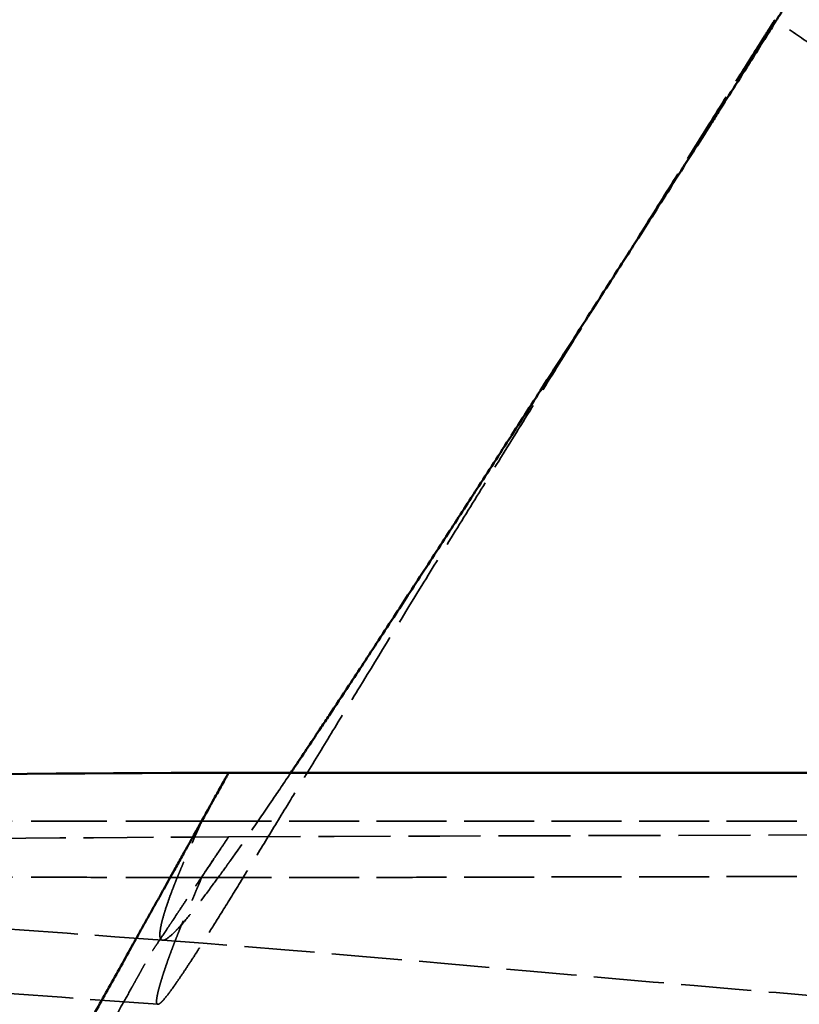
# Model space of a CAD drawing. Header units: millimetres. Extents: x 3367 to 6255, y 2001 to 4216.
# Tile 14 of 256: x 3888 to 3934, y 2134 to 2192. Entities that reach past the tile are written whole.
import ezdxf

# ---------------------------------------------------------------- set-up
doc = ezdxf.new("R2010")
doc.units = ezdxf.units.MM
doc.linetypes.add('DASHED', pattern=[0.2067, 0.1654, -0.0413])
for name, color, linetype, lineweight in [('Sichtbare Kanten(DIN)', 7, 'Continuous', 50), ('Sichtbare tangentiale Kanten(DIN)', 7, 'Continuous', 50), ('Verdeckte Kanten(DIN)', 7, 'DASHED', 35), ('Verdeckte tangentiale Kanten(DIN)', 7, 'DASHED', 35)]:
    doc.layers.add(name, color=color, linetype=linetype, lineweight=lineweight)

msp = doc.modelspace()

# ---------------------------------------------------------------- linework, layer by layer
at = {"layer": 'Sichtbare Kanten(DIN)'}
for points, knots in [([(3798.23763, 2144.82754), (3798.62712, 2144.82751), (3798.96126, 2144.83059), (3799.80106, 2144.84473), (3800.27724, 2144.85572), (3801.43146, 2144.88784), (3802.13117, 2144.91109), (3804.33968, 2144.99231), (3805.89607, 2145.06026), (3811.29224, 2145.3102), (3815.2225, 2145.51309), (3827.925, 2146.11225), (3836.76456, 2146.45545), (3863.70587, 2147.30741), (3881.83812, 2147.68803), (3899.98475, 2147.68857)], [0, 0, 0, 0, 0.17965209, 0.17965209, 0.35279036, 0.35279036, 0.58240114, 0.58240114, 1.06797875, 1.06797875, 2.25668394, 2.25668394, 4.91073102, 4.91073102, 10.35472452, 10.35472452, 10.35472452, 10.35472452]), ([(3899.98474, 2147.68856), (3933.31807, 2147.68855), (3966.6514, 2147.68854), (4104.18889, 2147.6885), (4208.39305, 2147.68849), (4312.59721, 2147.68849)], [0, 0, 0, 0, 10, 10, 41.26124724, 41.26124724, 41.26124724, 41.26124724])]:
    msp.add_open_spline(points, degree=3, knots=knots, dxfattribs=at)
msp.add_open_spline([(3899.98474, 2147.68854), (3899.98474, 2147.68854), (3899.98474, 2147.68854), (3899.98474, 2147.68854)], degree=3, dxfattribs=at)
at = {"layer": 'Sichtbare tangentiale Kanten(DIN)'}
for points, knots in [([(3933.75451, 2194.35864), (3933.66931, 2194.22265), (3933.58397, 2194.08649), (3933.49862, 2193.95039), (3933.45353, 2193.87849), (3933.40845, 2193.80661), (3933.3633, 2193.73464), (3933.32293, 2193.67029), (3933.28251, 2193.60587), (3933.24211, 2193.5415), (3933.07085, 2193.2686), (3932.89989, 2192.99638), (3932.72733, 2192.72185), (3932.67724, 2192.64215), (3932.62702, 2192.56227), (3932.57701, 2192.48273), (3932.45536, 2192.28928), (3932.33251, 2192.09401), (3932.21009, 2191.89954), (3932.03625, 2191.62338), (3931.86327, 2191.34879), (3931.69024, 2191.07433), (3931.58921, 2190.91406), (3931.48817, 2190.75385), (3931.38653, 2190.59275), (3931.13844, 2190.19953), (3930.89085, 2189.8075), (3930.64262, 2189.41479), (3930.29198, 2188.86006), (3929.9399, 2188.30377), (3929.58508, 2187.74378), (3929.38182, 2187.42299), (3929.17771, 2187.10105), (3928.97483, 2186.78127), (3928.82327, 2186.54237), (3928.67148, 2186.30322), (3928.51943, 2186.06375), (3928.16266, 2185.50187), (3927.80447, 2184.93833), (3927.44806, 2184.37808), (3927.14252, 2183.8978), (3926.83827, 2183.41991), (3926.53204, 2182.93926), (3926.47902, 2182.85603), (3926.42603, 2182.77288), (3926.37309, 2182.6898), (3926.01359, 2182.12566), (3925.65606, 2181.56507), (3925.29589, 2181.00074), (3924.93727, 2180.43885), (3924.57606, 2179.87329), (3924.2172, 2179.3118), (3924.168, 2179.23481), (3924.11884, 2179.15789), (3924.06972, 2179.08106), (3923.75877, 2178.5946), (3923.44828, 2178.10915), (3923.138, 2177.62427), (3922.7781, 2177.06187), (3922.41847, 2176.50023), (3922.05946, 2175.93991), (3921.69992, 2175.37874), (3921.34099, 2174.8189), (3920.98278, 2174.26051), (3920.36675, 2173.3002), (3919.75283, 2172.3442), (3919.14282, 2171.39534), (3919.04202, 2171.23855), (3918.94132, 2171.08194), (3918.84072, 2170.92553), (3918.1309, 2169.82184), (3917.42616, 2168.72756), (3916.72733, 2167.64412), (3916.72378, 2167.63861), (3916.72023, 2167.63311), (3916.71668, 2167.6276), (3916.0239, 2166.55356), (3915.33701, 2165.49014), (3914.65724, 2164.43946), (3914.55334, 2164.27888), (3914.44961, 2164.11859), (3914.34605, 2163.95861), (3913.77347, 2163.07407), (3913.20623, 2162.19905), (3912.6448, 2161.33438), (3911.98989, 2160.32572), (3911.34287, 2159.33109), (3910.70523, 2158.35299), (3910.4305, 2157.93157), (3910.15752, 2157.51323), (3909.88644, 2157.09822), (3909.53923, 2156.56668), (3909.19499, 2156.0404), (3908.85416, 2155.52013), (3908.26042, 2154.6138), (3907.67697, 2153.72563), (3907.1058, 2152.85924), (3906.7086, 2152.25674), (3906.31734, 2151.66479), (3905.93222, 2151.08391), (3905.77702, 2150.84982), (3905.62287, 2150.61758), (3905.46978, 2150.38724), (3904.94977, 2149.60484), (3904.44201, 2148.84427), (3903.94784, 2148.10828), (3903.85329, 2147.96746), (3903.75923, 2147.82755), (3903.66569, 2147.68856)], [0, 0, 0, 0, 0.004395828, 0.004395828, 0.004395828, 0.006717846, 0.006717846, 0.006717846, 0.008794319, 0.008794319, 0.008794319, 0.017597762, 0.017597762, 0.017597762, 0.020153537, 0.020153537, 0.020153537, 0.026369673, 0.026369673, 0.026369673, 0.035196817, 0.035196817, 0.035196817, 0.04035149, 0.04035149, 0.04035149, 0.052933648, 0.052933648, 0.052933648, 0.070706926, 0.070706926, 0.070706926, 0.080888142, 0.080888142, 0.080888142, 0.088494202, 0.088494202, 0.088494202, 0.106340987, 0.106340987, 0.106340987, 0.121640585, 0.121640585, 0.121640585, 0.124289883, 0.124289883, 0.124289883, 0.142280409, 0.142280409, 0.142280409, 0.160193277, 0.160193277, 0.160193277, 0.162649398, 0.162649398, 0.162649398, 0.178199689, 0.178199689, 0.178199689, 0.196236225, 0.196236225, 0.196236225, 0.214299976, 0.214299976, 0.214299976, 0.245365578, 0.245365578, 0.245365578, 0.250498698, 0.250498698, 0.250498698, 0.286718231, 0.286718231, 0.286718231, 0.286902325, 0.286902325, 0.286902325, 0.322811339, 0.322811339, 0.322811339, 0.328299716, 0.328299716, 0.328299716, 0.358644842, 0.358644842, 0.358644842, 0.394042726, 0.394042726, 0.394042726, 0.409294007, 0.409294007, 0.409294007, 0.428828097, 0.428828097, 0.428828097, 0.462857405, 0.462857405, 0.462857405, 0.486521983, 0.486521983, 0.486521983, 0.496058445, 0.496058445, 0.496058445, 0.528450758, 0.528450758, 0.528450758, 0.534648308, 0.534648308, 0.534648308, 0.534648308]), ([(3888.41544, 2126.94221), (3888.57209, 2127.22316), (3888.72877, 2127.5041), (3888.88545, 2127.78503), (3888.99576, 2127.98283), (3889.10608, 2128.18061), (3889.2164, 2128.3784), (3889.4195, 2128.74254), (3889.62259, 2129.10671), (3889.82566, 2129.47086), (3890.29575, 2130.31383), (3890.76586, 2131.15683), (3891.23597, 2131.99981), (3891.46485, 2132.41022), (3891.69373, 2132.82063), (3891.9226, 2133.23103), (3892.16383, 2133.66358), (3892.40506, 2134.09615), (3892.64627, 2134.52872), (3892.88132, 2134.95021), (3893.11636, 2135.37172), (3893.35143, 2135.79322), (3893.58648, 2136.2147), (3893.82152, 2136.63618), (3894.05652, 2137.05767), (3894.24722, 2137.39969), (3894.43783, 2137.74164), (3894.62856, 2138.08369), (3894.67289, 2138.16318), (3894.71722, 2138.24267), (3894.76157, 2138.32212), (3894.87912, 2138.53274), (3894.99681, 2138.74336), (3895.11446, 2138.95426), (3895.23214, 2139.16519), (3895.34978, 2139.37636), (3895.46653, 2139.58596), (3895.58327, 2139.79554), (3895.69905, 2140.00325), (3895.81304, 2140.20754), (3895.86554, 2140.30162), (3895.91766, 2140.39502), (3895.96941, 2140.48778), (3896.03003, 2140.59644), (3896.09014, 2140.70423), (3896.14976, 2140.81114), (3896.37071, 2141.20737), (3896.585, 2141.59172), (3896.79174, 2141.96251), (3896.92596, 2142.20323), (3897.05699, 2142.43819), (3897.18459, 2142.66698), (3897.25355, 2142.79064), (3897.32151, 2142.9125), (3897.38844, 2143.03252), (3897.57918, 2143.37454), (3897.76151, 2143.70151), (3897.93474, 2144.01219), (3898.28093, 2144.63307), (3898.59076, 2145.18863), (3898.85754, 2145.66693), (3898.92247, 2145.78335), (3898.98485, 2145.8952), (3899.04461, 2146.00235), (3899.23033, 2146.33537), (3899.39065, 2146.62283), (3899.52338, 2146.86092), (3899.69878, 2147.17558), (3899.82589, 2147.40373), (3899.90156, 2147.53948), (3899.91384, 2147.56151), (3899.92477, 2147.58111), (3899.93435, 2147.59828), (3899.96786, 2147.65838), (3899.98469, 2147.68852), (3899.98474, 2147.68854)], [0.000002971, 0.000002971, 0.000002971, 0.000002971, 0.023823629, 0.023823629, 0.023823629, 0.04059447, 0.04059447, 0.04059447, 0.071470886, 0.071470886, 0.071470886, 0.142946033, 0.142946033, 0.142946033, 0.177743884, 0.177743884, 0.177743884, 0.214420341, 0.214420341, 0.214420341, 0.250158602, 0.250158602, 0.250158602, 0.285895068, 0.285895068, 0.285895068, 0.314894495, 0.314894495, 0.314894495, 0.321633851, 0.321633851, 0.321633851, 0.339500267, 0.339500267, 0.339500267, 0.357369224, 0.357369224, 0.357369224, 0.375237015, 0.375237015, 0.375237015, 0.383465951, 0.383465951, 0.383465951, 0.393105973, 0.393105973, 0.393105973, 0.428833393, 0.428833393, 0.428833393, 0.452027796, 0.452027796, 0.452027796, 0.464563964, 0.464563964, 0.464563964, 0.5002912, 0.5002912, 0.5002912, 0.57168912, 0.57168912, 0.57168912, 0.589066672, 0.589066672, 0.589066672, 0.643077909, 0.643077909, 0.643077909, 0.714460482, 0.714460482, 0.714460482, 0.726043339, 0.726043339, 0.726043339, 0.766590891, 0.766590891, 0.766590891, 0.766590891])]:
    msp.add_open_spline(points, degree=3, knots=knots, dxfattribs=at)
at = {"layer": 'Verdeckte Kanten(DIN)', "ltscale": 25.642637}
msp.add_open_spline([(4312.5971, 2098.1562), (4310.47562, 2098.17023), (4308.35196, 2098.20751), (4299.87052, 2098.35758), (4293.50929, 2098.58751), (4267.9609, 2099.92568), (4248.72377, 2102.05249), (4214.64207, 2107.97122), (4199.50778, 2111.37157), (4166.42358, 2120.31152), (4148.55174, 2126.17682), (4113.29811, 2139.60961), (4095.57278, 2147.43944), (4066.249, 2161.96722), (4054.39535, 2168.37878), (4031.76612, 2181.45056), (4021.16961, 2187.96861), (3996.31984, 2204.27888), (3982.11197, 2214.41956), (3954.90503, 2235.53697), (3942.07467, 2246.36376), (3916.41751, 2269.6384), (3902.00159, 2283.83248), (3886.16734, 2301.1967), (3883.61221, 2304.05167), (3880.12061, 2308.02886), (3879.15722, 2309.13489), (3877.1714, 2311.43356), (3876.16017, 2312.61247), (3874.06144, 2315.08001), (3872.94687, 2316.4023), (3868.52286, 2321.69835), (3865.25764, 2325.71409), (3860.92739, 2331.18238), (3859.82909, 2332.58196), (3858.32843, 2334.51149), (3857.92006, 2335.03835), (3857.20794, 2335.96016), (3856.90168, 2336.35761), (3856.55316, 2336.81102), (3856.50426, 2336.87466), (3856.44323, 2336.95412), (3856.42931, 2336.97224), (3856.40905, 2336.99864), (3856.40197, 2337.00785), (3856.39305, 2337.01948), (3856.39029, 2337.02307), (3856.38765, 2337.0265), (3856.38702, 2337.02732), (3856.38657, 2337.02791), (3856.3865, 2337.02801), (3856.3865, 2337.02801), (3856.38664, 2337.02782), (3856.38739, 2337.02684), (3856.38829, 2337.02566), (3856.39142, 2337.02159), (3856.39414, 2337.01805), (3856.40016, 2337.01021), (3856.40356, 2337.00578), (3856.40707, 2337.00121)], degree=3, knots=[0, 0, 0, 0, 0.63691716, 0.63691716, 2.54793598, 2.54793598, 8.3149224, 8.3149224, 13.02241056, 13.02241056, 18.81131849, 18.81131849, 24.82102753, 24.82102753, 29.67030323, 29.67030323, 34.24791234, 34.24791234, 40.18773727, 40.18773727, 46.29075213, 46.29075213, 53.00413065, 53.00413065, 54.23911989, 54.23911989, 54.78052332, 54.78052332, 55.24267804, 55.24267804, 55.76384774, 55.76384774, 57.3269242, 57.3269242, 57.86177304, 57.86177304, 58.06234576, 58.06234576, 58.21284174, 58.21284174, 58.23734913, 58.23734913, 58.24464832, 58.24464832, 58.24865176, 58.24865176, 58.25066675, 58.25066675, 58.25160358, 58.25160358, 58.25204807, 58.25204807, 58.25265644, 58.25265644, 58.25375055, 58.25375055, 58.25566711, 58.25566711, 58.25771384, 58.25771384, 58.25771384, 58.25771384], dxfattribs=at)
at = {"layer": 'Verdeckte Kanten(DIN)', "ltscale": 25.090052}
msp.add_open_spline([(4297.09592, 2094.6847), (4293.0802, 2094.81895), (4289.06299, 2095.00401), (4267.38361, 2096.21796), (4249.69836, 2098.15207), (4216.96848, 2103.61751), (4201.73628, 2106.93925), (4168.5683, 2115.68839), (4150.71131, 2121.42681), (4115.36485, 2134.63594), (4097.64474, 2142.31526), (4066.69644, 2157.4049), (4053.77945, 2164.35271), (4030.51407, 2177.78022), (4020.43299, 2183.96015), (3997.23608, 2199.07507), (3984.15853, 2208.26995), (3957.97234, 2228.16413), (3944.94742, 2238.9246), (3930.22754, 2251.98452), (3927.71614, 2254.24691), (3925.21185, 2256.53825)], degree=3, knots=[1.55168757, 1.55168757, 1.55168757, 1.55168757, 2.75851244, 2.75851244, 8.06716848, 8.06716848, 12.79602991, 12.79602991, 18.5599311, 18.5599311, 24.57286232, 24.57286232, 29.83424879, 29.83424879, 34.19754851, 34.19754851, 39.63731272, 39.63731272, 45.64724258, 45.64724258, 46.89712484, 46.89712484, 46.89712484, 46.89712484], dxfattribs=at)
at = {"layer": 'Verdeckte Kanten(DIN)', "ltscale": 24.338436}
msp.add_open_spline([(3896.08205, 2137.79394), (3880.99743, 2138.89469), (3866.08713, 2139.93435), (3842.29305, 2141.73893), (3833.65828, 2142.50038), (3820.97498, 2143.68845), (3816.77136, 2144.07733), (3810.57412, 2144.51033), (3808.53034, 2144.62847), (3805.46152, 2144.75302), (3804.44912, 2144.78539), (3802.94347, 2144.81819), (3802.44043, 2144.8266), (3801.68523, 2144.83532), (3801.43302, 2144.83757), (3801.05883, 2144.83991), (3800.93495, 2144.84052), (3800.68651, 2144.84138), (3800.55331, 2144.84166), (3800.44804, 2144.8417)], degree=3, knots=[0, 0, 0, 0, 4.69523276, 4.69523276, 7.35548665, 7.35548665, 8.69928838, 8.69928838, 9.37809907, 9.37809907, 9.71861053, 9.71861053, 9.88911185, 9.88911185, 9.97436136, 9.97436136, 10.0170183, 10.0170183, 10.05974274, 10.05974274, 10.05974274, 10.05974274], dxfattribs=at)
at = {"layer": 'Verdeckte Kanten(DIN)', "ltscale": 25.757341}
msp.add_open_spline([(3899.98434, 2143.90116), (3933.31748, 2144.03566), (3966.65124, 2144.10553), (4104.1886, 2143.85412), (4208.393, 2143.87868), (4312.5972, 2143.88871)], degree=3, knots=[0, 0, 0, 0, 10.00004148, 10.00004148, 41.26130369, 41.26130369, 41.26130369, 41.26130369], dxfattribs=at)
at = {"layer": 'Verdeckte Kanten(DIN)', "ltscale": 25.038908}
msp.add_open_spline([(3798.28971, 2141.04777), (3798.7664, 2141.04754), (3799.21432, 2141.05209), (3800.4083, 2141.07467), (3801.14151, 2141.09425), (3802.82852, 2141.14783), (3803.80858, 2141.18458), (3807.27455, 2141.32573), (3809.82242, 2141.44834), (3818.5912, 2141.87064), (3824.90763, 2142.16435), (3843.46403, 2142.90323), (3855.75563, 2143.27467), (3878.68256, 2143.75878), (3889.33017, 2143.85737), (3899.98435, 2143.9011)], degree=3, knots=[0, 0, 0, 0, 0.21945997, 0.21945997, 0.46744311, 0.46744311, 0.78092387, 0.78092387, 1.56330689, 1.56330689, 3.4614443, 3.4614443, 7.15152201, 7.15152201, 10.34782625, 10.34782625, 10.34782625, 10.34782625], dxfattribs=at)
at = {"layer": 'Verdeckte Kanten(DIN)', "ltscale": 0.002434}
msp.add_open_spline([(3899.98434, 2143.9011), (3899.98435, 2143.9011), (3899.98435, 2143.9011), (3899.98435, 2143.9011)], degree=3, dxfattribs=at)
at = {"layer": 'Verdeckte Kanten(DIN)', "ltscale": 24.273581}
msp.add_open_spline([(3895.8019, 2134.00429), (3880.65358, 2135.10974), (3865.68109, 2136.15251), (3841.90053, 2137.95879), (3833.34545, 2138.71329), (3820.77418, 2139.89038), (3816.60845, 2140.2772), (3810.47488, 2140.70919), (3808.45193, 2140.82739), (3805.41811, 2140.95218), (3804.41616, 2140.98475), (3802.93003, 2141.01779), (3802.43208, 2141.0263), (3801.68738, 2141.03513), (3801.44087, 2141.0374), (3801.06935, 2141.03981), (3800.94411, 2141.04045), (3800.69482, 2141.0414), (3800.57211, 2141.04168), (3800.47298, 2141.04173)], degree=3, knots=[0, 0, 0, 0, 4.71495007, 4.71495007, 7.35029594, 7.35029594, 8.68217219, 8.68217219, 9.35577322, 9.35577322, 9.69382417, 9.69382417, 9.86315051, 9.86315051, 9.94781683, 9.94781683, 9.99016272, 9.99016272, 10.0328181, 10.0328181, 10.0328181, 10.0328181], dxfattribs=at)
at = {"layer": 'Verdeckte Kanten(DIN)', "ltscale": 0.04222}
msp.add_open_spline([(3896.08478, 2137.79138), (3896.08381, 2137.79145), (3896.08284, 2137.79153), (3896.08188, 2137.79162)], degree=3, dxfattribs=at)
at = {"layer": 'Verdeckte Kanten(DIN)', "ltscale": 25.103987}
msp.add_open_spline([(4312.59721, 2098.56433), (4279.25589, 2098.56956), (4245.89317, 2098.99585), (4174.25718, 2102.72309), (4135.84106, 2106.67163), (4072.90981, 2116.82062), (4047.85612, 2121.92692), (4011.97265, 2127.35911), (3999.00704, 2128.9193), (3969.02085, 2131.85266), (3951.9125, 2133.08892), (3921.87244, 2135.55056), (3908.91826, 2136.83842), (3896.08478, 2137.79138)], degree=3, knots=[0, 0, 0, 0, 10.00241376, 10.00241376, 21.51990556, 21.51990556, 29.23057176, 29.23057176, 33.48988155, 33.48988155, 38.76581664, 38.76581664, 42.75839577, 42.75839577, 42.75839577, 42.75839577], dxfattribs=at)
at = {"layer": 'Verdeckte Kanten(DIN)', "ltscale": 0.042665}
msp.add_open_spline([(3895.8038, 2134.00419), (3895.80317, 2134.00422), (3895.80253, 2134.00425), (3895.8019, 2134.0043)], degree=3, dxfattribs=at)
at = {"layer": 'Verdeckte tangentiale Kanten(DIN)', "ltscale": 27.083509}
msp.add_line((3898.38946, 2144.82754), (3800.42163, 2144.82754), dxfattribs=at)
at = {"layer": 'Verdeckte tangentiale Kanten(DIN)', "ltscale": 25.048847}
msp.add_line((3898.38946, 2144.82756), (4312.59721, 2144.82756), dxfattribs=at)
at = {"layer": 'Verdeckte tangentiale Kanten(DIN)', "ltscale": 25.509754}
msp.add_open_spline([(3925.21183, 2346.69251), (3926.02733, 2345.85664), (3927.66021, 2344.18297), (3930.93826, 2340.85237), (3936.71619, 2335.04077), (3945.04737, 2326.84131), (3955.16749, 2317.16896), (3968.88968, 2304.44159), (3986.38461, 2288.94578), (4007.90089, 2271.07062), (4030.00407, 2253.9257), (4052.7069, 2237.58552), (4076.02344, 2222.13239), (4099.96277, 2207.65212), (4124.52342, 2194.23488), (4149.69614, 2181.98582), (4171.25159, 2172.83772), (4188.80928, 2166.30402), (4204.26415, 2161.12483), (4217.77628, 2157.26786), (4231.4252, 2153.9849), (4242.79041, 2151.63301), (4254.34737, 2149.77852), (4263.63063, 2148.59909), (4270.56785, 2147.8649), (4277.52281, 2147.27051), (4283.35848, 2146.88503), (4288.04788, 2146.63798), (4291.56494, 2146.48402), (4295.08257, 2146.35325), (4298.01104, 2146.27444), (4300.34921, 2146.2209), (4302.70536, 2146.16355), (4304.98464, 2146.11795), (4307.30392, 2146.10528), (4309.10579, 2146.10253), (4310.62585, 2146.09132), (4311.77927, 2146.07692), (4312.31929, 2146.07475), (4312.59721, 2146.07367)], degree=3, knots=[0, 0, 0, 0, 3.46468364, 6.93737726, 13.90590069, 27.929506, 42.05792673, 56.27888337, 84.94953292, 113.84807966, 142.88015852, 171.95271644, 200.97487075, 229.85776208, 258.51292044, 286.85089524, 314.78600138, 328.57488056, 342.23369318, 362.48411526, 369.16261076, 382.38123145, 395.38778337, 401.79484858, 408.14020346, 414.43210146, 420.67475162, 423.77631254, 426.86322507, 429.93252901, 432.98713297, 434.4865345, 435.97869926, 439.04430797, 440.55963774, 441.99667561, 443.41208074, 444.16599299, 444.96790312, 444.96790312, 444.96790312, 444.96790312], dxfattribs=at)
at = {"layer": 'Verdeckte tangentiale Kanten(DIN)', "ltscale": 25.78241}
msp.add_open_spline([(3925.21184, 2274.94524), (3929.98487, 2269.85745), (3934.83142, 2264.83863), (3939.75495, 2259.89343), (3940.09892, 2259.54795), (3940.44326, 2259.20283), (3940.78798, 2258.85807), (3947.19755, 2252.44771), (3953.73724, 2246.16206), (3960.40486, 2240.01784), (3960.69239, 2239.75288), (3960.98017, 2239.48818), (3961.26818, 2239.22374), (3964.22516, 2236.50879), (3967.20721, 2233.82171), (3970.21431, 2231.16353), (3974.30961, 2227.54343), (3978.45099, 2223.97727), (3982.63905, 2220.46717), (3985.74114, 2217.86724), (3988.86884, 2215.29808), (3992.02214, 2212.76062), (3992.76662, 2212.16154), (3993.51252, 2211.56423), (3994.25986, 2210.9687), (3997.76609, 2208.17467), (4001.3038, 2205.41978), (4004.87266, 2202.70566), (4009.63615, 2199.08302), (4014.45513, 2195.53302), (4019.32838, 2192.05928), (4022.17582, 2190.02957), (4025.04176, 2188.02591), (4027.92604, 2186.04898), (4033.67631, 2182.10764), (4039.49942, 2178.27257), (4045.39301, 2174.54892), (4046.79052, 2173.66596), (4048.19198, 2172.78927), (4049.59737, 2171.91891), (4050.31109, 2171.47691), (4051.02583, 2171.03653), (4051.74157, 2170.59781), (4058.54131, 2166.42978), (4065.43211, 2162.41011), (4072.40893, 2158.54579), (4073.68522, 2157.83888), (4074.96438, 2157.13717), (4076.24639, 2156.4407), (4084.16267, 2152.14008), (4092.18757, 2148.03927), (4100.31245, 2144.14648), (4100.65817, 2143.98084), (4101.00408, 2143.81557), (4101.35017, 2143.65068), (4109.77802, 2139.6353), (4118.31277, 2135.84365), (4126.94103, 2132.28107), (4127.63369, 2131.99507), (4128.32696, 2131.71055), (4129.02083, 2131.42751), (4133.86735, 2129.4505), (4138.74294, 2127.54567), (4143.64596, 2125.71396), (4146.71525, 2124.56731), (4149.7953, 2123.44931), (4152.88553, 2122.36027), (4154.73182, 2121.70961), (4156.58175, 2121.06928), (4158.43524, 2120.4394), (4160.93377, 2119.59032), (4163.43874, 2118.76023), (4165.94994, 2117.9494), (4168.41958, 2117.152), (4170.89524, 2116.37323), (4173.37669, 2115.61339), (4173.68437, 2115.51918), (4173.99213, 2115.42526), (4174.29999, 2115.33163), (4175.88328, 2114.8501), (4177.46893, 2114.37628), (4179.05685, 2113.91025), (4181.24117, 2113.26919), (4183.42979, 2112.64289), (4185.6226, 2112.03156), (4186.56751, 2111.76813), (4187.51321, 2111.50748), (4188.45966, 2111.24963), (4193.50968, 2109.87383), (4198.58144, 2108.57778), (4203.673, 2107.36465), (4204.23453, 2107.23085), (4204.79631, 2107.09807), (4205.35833, 2106.9663), (4209.74086, 2105.93875), (4214.13782, 2104.97281), (4218.54781, 2104.07048), (4218.70007, 2104.03933), (4218.85235, 2104.00825), (4219.00464, 2103.97725), (4223.25036, 2103.11295), (4227.50813, 2102.30765), (4231.77646, 2101.56294), (4232.66431, 2101.40803), (4233.55262, 2101.25574), (4234.44138, 2101.10608), (4236.87047, 2100.69705), (4239.303, 2100.30766), (4241.73837, 2099.93816), (4243.40348, 2099.68553), (4245.06991, 2099.4422), (4246.73774, 2099.20818), (4247.81379, 2099.0572), (4248.89041, 2098.91009), (4249.9675, 2098.76688), (4250.5623, 2098.6878), (4251.15726, 2098.6099), (4251.75237, 2098.53319), (4253.75285, 2098.27531), (4255.75499, 2098.03083), (4257.75871, 2097.79972), (4257.99443, 2097.77253), (4258.23018, 2097.74553), (4258.46594, 2097.71871), (4260.83041, 2097.44975), (4263.19702, 2097.1994), (4265.56541, 2096.96739), (4267.70825, 2096.75748), (4269.85253, 2096.56259), (4271.9981, 2096.38251), (4272.4604, 2096.34371), (4272.92276, 2096.3056), (4273.38518, 2096.26817), (4275.9937, 2096.05704), (4278.60399, 2095.86767), (4281.21564, 2095.6994), (4282.69349, 2095.60418), (4284.17164, 2095.51573), (4285.6503, 2095.43391), (4286.78468, 2095.37115), (4287.91936, 2095.3123), (4289.05411, 2095.25714), (4290.19866, 2095.20151), (4291.34341, 2095.14963), (4292.48827, 2095.1013), (4292.65076, 2095.09444), (4292.81325, 2095.08765), (4292.97575, 2095.08093), (4293.95007, 2095.04068), (4294.92423, 2095.00311), (4295.89891, 2094.96886), (4296.2321, 2094.95715), (4296.56535, 2094.94582), (4296.89851, 2094.93483), (4297.69868, 2094.90843), (4298.49987, 2094.88388), (4299.29991, 2094.86042), (4299.80748, 2094.84553), (4300.31457, 2094.83108), (4300.8223, 2094.817), (4300.87698, 2094.81548), (4300.93166, 2094.81397), (4300.98635, 2094.81246), (4302.23965, 2094.77789), (4303.49308, 2094.74562), (4304.7466, 2094.71958), (4305.17694, 2094.71064), (4305.60709, 2094.70244), (4306.03739, 2094.69514), (4306.91519, 2094.68025), (4307.79365, 2094.66912), (4308.67165, 2094.658), (4308.90144, 2094.65509), (4309.13158, 2094.65217), (4309.36149, 2094.64918), (4309.90716, 2094.6421), (4310.45161, 2094.63462), (4310.99709, 2094.62715), (4311.09421, 2094.62583), (4311.19136, 2094.6245), (4311.28846, 2094.6232), (4311.7246, 2094.61736), (4312.16076, 2094.6121), (4312.59693, 2094.60994)], degree=3, knots=[0, 0, 0, 0, 0.04760749, 0.04760749, 0.04760749, 0.05093346, 0.05093346, 0.05093346, 0.11277512, 0.11277512, 0.11277512, 0.11544198, 0.11544198, 0.11544198, 0.14282248, 0.14282248, 0.14282248, 0.18011127, 0.18011127, 0.18011127, 0.2077311, 0.2077311, 0.2077311, 0.21425199, 0.21425199, 0.21425199, 0.24484587, 0.24484587, 0.24484587, 0.28568071, 0.28568071, 0.28568071, 0.30954043, 0.30954043, 0.30954043, 0.3571087, 0.3571087, 0.3571087, 0.36838819, 0.36838819, 0.36838819, 0.37411644, 0.37411644, 0.37411644, 0.42853606, 0.42853606, 0.42853606, 0.43849117, 0.43849117, 0.43849117, 0.49996292, 0.49996292, 0.49996292, 0.50257863, 0.50257863, 0.50257863, 0.56627611, 0.56627611, 0.56627611, 0.57138966, 0.57138966, 0.57138966, 0.6071069, 0.6071069, 0.6071069, 0.62946586, 0.62946586, 0.62946586, 0.64282446, 0.64282446, 0.64282446, 0.66083206, 0.66083206, 0.66083206, 0.67854156, 0.67854156, 0.67854156, 0.68073737, 0.68073737, 0.68073737, 0.69203031, 0.69203031, 0.69203031, 0.70756474, 0.70756474, 0.70756474, 0.71425875, 0.71425875, 0.71425875, 0.74997596, 0.74997596, 0.74997596, 0.75391512, 0.75391512, 0.75391512, 0.78463225, 0.78463225, 0.78463225, 0.78569279, 0.78569279, 0.78569279, 0.81525968, 0.81525968, 0.81525968, 0.82140986, 0.82140986, 0.82140986, 0.83821903, 0.83821903, 0.83821903, 0.84971175, 0.84971175, 0.84971175, 0.85712659, 0.85712659, 0.85712659, 0.86122128, 0.86122128, 0.86122128, 0.87498572, 0.87498572, 0.87498572, 0.87660502, 0.87660502, 0.87660502, 0.89284473, 0.89284473, 0.89284473, 0.90753784, 0.90753784, 0.90753784, 0.91070375, 0.91070375, 0.91070375, 0.92856307, 0.92856307, 0.92856307, 0.9386691, 0.9386691, 0.9386691, 0.94642205, 0.94642205, 0.94642205, 0.95424196, 0.95424196, 0.95424196, 0.95535184, 0.95535184, 0.95535184, 0.96200649, 0.96200649, 0.96200649, 0.96428135, 0.96428135, 0.96428135, 0.96974488, 0.96974488, 0.96974488, 0.97321104, 0.97321104, 0.97321104, 0.97358435, 0.97358435, 0.97358435, 0.98214064, 0.98214064, 0.98214064, 0.98507805, 0.98507805, 0.98507805, 0.99107027, 0.99107027, 0.99107027, 0.9926386, 0.9926386, 0.9926386, 0.99636074, 0.99636074, 0.99636074, 0.99702342, 0.99702342, 0.99702342, 1, 1, 1, 1], dxfattribs=at)
at = {"layer": 'Verdeckte tangentiale Kanten(DIN)', "ltscale": 26.039379}
msp.add_open_spline([(3932.3007, 2192.22947), (3932.13077, 2191.9598), (3931.96083, 2191.6901), (3931.79025, 2191.42006), (3931.6196, 2191.1499), (3931.44824, 2190.87927), (3931.2769, 2190.60815), (3930.93276, 2190.0636), (3930.5886, 2189.51688), (3930.24411, 2188.96897), (3929.55151, 2187.86741), (3928.85727, 2186.76052), (3928.16095, 2185.65076), (3927.45945, 2184.53274), (3926.75611, 2183.41225), (3926.05312, 2182.29149), (3925.34425, 2181.16136), (3924.63541, 2180.03046), (3923.92828, 2178.90084), (3923.21511, 2177.76158), (3922.50377, 2176.62377), (3921.79508, 2175.48936), (3921.0808, 2174.34599), (3920.36921, 2173.20607), (3919.66223, 2172.07183), (3918.95044, 2170.92988), (3918.24322, 2169.79353), (3917.54209, 2168.66507), (3916.83781, 2167.53155), (3916.13974, 2166.40608), (3915.44919, 2165.29172), (3914.75877, 2164.17757), (3914.07587, 2163.07455), (3913.40237, 2161.9841), (3912.73388, 2160.90176), (3912.07455, 2159.83167), (3911.42582, 2158.77661), (3910.15714, 2156.71329), (3908.92822, 2154.7061), (3907.7462, 2152.77571), (3907.17225, 2151.8384), (3906.60931, 2150.91915), (3906.05932, 2150.02022), (3905.52066, 2149.1398), (3904.99446, 2148.27892), (3904.48191, 2147.44063), (3903.97956, 2146.61905), (3903.49041, 2145.81931), (3903.01788, 2145.0449), (3902.55425, 2144.2851), (3902.10666, 2143.54967), (3901.67487, 2142.8442), (3901.25106, 2142.15178), (3900.84242, 2141.48815), (3900.4534, 2140.85723), (3900.07166, 2140.23811), (3899.7088, 2139.65043), (3899.36664, 2139.09901), (3899.07799, 2138.63385), (3898.80407, 2138.19447), (3898.54566, 2137.78382), (3898.50355, 2137.71689), (3898.4618, 2137.65074), (3898.42042, 2137.58536), (3898.29625, 2137.38917), (3898.17541, 2137.20002), (3898.05816, 2137.01815), (3897.90202, 2136.77596), (3897.75258, 2136.54647), (3897.61056, 2136.3307), (3897.47378, 2136.1229), (3897.34388, 2135.92783), (3897.22124, 2135.74586), (3897.12504, 2135.60313), (3897.03338, 2135.46859), (3896.94625, 2135.3424), (3896.81107, 2135.14659), (3896.68683, 2134.97091), (3896.57384, 2134.81649), (3896.52412, 2134.74854), (3896.47656, 2134.6847), (3896.4312, 2134.62505), (3896.30933, 2134.46479), (3896.20329, 2134.33469), (3896.11327, 2134.23575), (3896.0954, 2134.2161), (3896.07815, 2134.19767), (3896.06153, 2134.18049), (3895.96447, 2134.08013), (3895.8889, 2134.02225), (3895.83359, 2134.00775), (3895.83255, 2134.00748), (3895.83152, 2134.00722), (3895.83049, 2134.00698), (3895.82093, 2134.00472), (3895.81204, 2134.00379), (3895.8038, 2134.00419)], degree=3, knots=[0, 0, 0, 0, 0.008450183, 0.008450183, 0.008450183, 0.016904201, 0.016904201, 0.016904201, 0.033884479, 0.033884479, 0.033884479, 0.068022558, 0.068022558, 0.068022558, 0.102414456, 0.102414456, 0.102414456, 0.137094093, 0.137094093, 0.137094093, 0.172069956, 0.172069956, 0.172069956, 0.207321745, 0.207321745, 0.207321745, 0.242813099, 0.242813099, 0.242813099, 0.278463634, 0.278463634, 0.278463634, 0.314107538, 0.314107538, 0.314107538, 0.349486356, 0.349486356, 0.349486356, 0.418674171, 0.418674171, 0.418674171, 0.452268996, 0.452268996, 0.452268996, 0.485171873, 0.485171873, 0.485171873, 0.517419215, 0.517419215, 0.517419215, 0.549058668, 0.549058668, 0.549058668, 0.580113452, 0.580113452, 0.580113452, 0.610587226, 0.610587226, 0.610587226, 0.636294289, 0.636294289, 0.636294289, 0.640484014, 0.640484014, 0.640484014, 0.653058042, 0.653058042, 0.653058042, 0.669802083, 0.669802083, 0.669802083, 0.685928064, 0.685928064, 0.685928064, 0.698576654, 0.698576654, 0.698576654, 0.718202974, 0.718202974, 0.718202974, 0.726839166, 0.726839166, 0.726839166, 0.750041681, 0.750041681, 0.750041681, 0.754649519, 0.754649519, 0.754649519, 0.781561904, 0.781561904, 0.781561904, 0.782069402, 0.782069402, 0.782069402, 0.786788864, 0.786788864, 0.786788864, 0.786788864], dxfattribs=at)
at = {"layer": 'Verdeckte tangentiale Kanten(DIN)', "ltscale": 25.616146}
msp.add_open_spline([(4312.59636, 2105.29683), (4306.3156, 2105.2976), (4287.47329, 2105.30614), (4249.76047, 2105.57011), (4208.88472, 2106.90636), (4171.21418, 2109.81048), (4143.02387, 2113.02636), (4114.98096, 2117.4681), (4087.17908, 2123.30417), (4059.73178, 2130.67104), (4037.25811, 2138.1666), (4019.58755, 2144.99861), (4006.50178, 2150.54159), (3993.60024, 2156.50027), (3980.89881, 2162.87155), (3970.48723, 2168.51091), (3962.26691, 2173.21292), (3956.16019, 2176.83675), (3950.11062, 2180.55462), (3944.11639, 2184.36145), (3939.16748, 2187.60576), (3935.56192, 2190.01783), (3933.60376, 2191.34338), (3932.62608, 2192.00739), (3932.3007, 2192.22947)], degree=3, knots=[0, 0, 0, 0, 0.0474512, 0.1423536, 0.28492535, 0.35630936, 0.42774738, 0.49922716, 0.57073693, 0.64226822, 0.71381544, 0.74959719, 0.78538092, 0.82116384, 0.85694457, 0.89271943, 0.91060599, 0.92848923, 0.94636556, 0.96425037, 0.98213527, 0.99107117, 0.99702372, 1, 1, 1, 1], dxfattribs=at)
at = {"layer": 'Verdeckte tangentiale Kanten(DIN)', "ltscale": 24.815741}
msp.add_open_spline([(3903.66569, 2147.68856), (3903.28733, 2147.12635), (3902.9173, 2146.57927), (3902.55649, 2146.04902), (3902.55168, 2146.04195), (3902.54687, 2146.03489), (3902.54206, 2146.02782), (3901.66751, 2144.7428), (3900.84645, 2143.55554), (3900.09996, 2142.50765), (3899.99863, 2142.36541), (3899.89869, 2142.22577), (3899.8002, 2142.08882), (3899.55006, 2141.74101), (3899.30951, 2141.41038), (3899.07974, 2141.09924), (3898.76759, 2140.67654), (3898.47535, 2140.28985), (3898.20443, 2139.94062), (3898.04908, 2139.74036), (3897.90074, 2139.55241), (3897.75968, 2139.37756), (3897.48586, 2139.03815), (3897.23965, 2138.74819), (3897.02359, 2138.51344), (3896.97454, 2138.46014), (3896.92703, 2138.40969), (3896.8811, 2138.36215), (3896.72901, 2138.2047), (3896.59433, 2138.07918), (3896.47787, 2137.98643), (3896.33144, 2137.86981), (3896.21476, 2137.80495), (3896.12697, 2137.79295), (3896.12545, 2137.79274), (3896.12395, 2137.79255), (3896.12245, 2137.79237), (3896.10923, 2137.79082), (3896.09668, 2137.7905), (3896.08478, 2137.79138)], degree=3, knots=[0.534648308, 0.534648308, 0.534648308, 0.534648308, 0.559716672, 0.559716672, 0.559716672, 0.560050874, 0.560050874, 0.560050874, 0.620853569, 0.620853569, 0.620853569, 0.629106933, 0.629106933, 0.629106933, 0.650068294, 0.650068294, 0.650068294, 0.678545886, 0.678545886, 0.678545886, 0.694875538, 0.694875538, 0.694875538, 0.726573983, 0.726573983, 0.726573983, 0.733770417, 0.733770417, 0.733770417, 0.757603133, 0.757603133, 0.757603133, 0.787568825, 0.787568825, 0.787568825, 0.788085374, 0.788085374, 0.788085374, 0.792650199, 0.792650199, 0.792650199, 0.792650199], dxfattribs=at)
at = {"layer": 'Verdeckte tangentiale Kanten(DIN)', "ltscale": 8.942555}
msp.add_open_spline([(3899.98474, 2147.68854), (3899.98476, 2147.68855), (3899.981, 2147.68177), (3899.97345, 2147.66819), (3899.94544, 2147.61783), (3899.86513, 2147.47371), (3899.73483, 2147.2401), (3899.72425, 2147.22113), (3899.71333, 2147.20156), (3899.7021, 2147.18141), (3899.57496, 2146.95348), (3899.40586, 2146.65048), (3899.19797, 2146.27789), (3899.04711, 2146.00751), (3898.87588, 2145.70057), (3898.68659, 2145.36104), (3898.59195, 2145.19128), (3898.49279, 2145.01339), (3898.38946, 2144.82755)], degree=3, knots=[0.766592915, 0.766592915, 0.766592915, 0.766592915, 0.785839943, 0.785839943, 0.785839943, 0.857220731, 0.857220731, 0.857220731, 0.863019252, 0.863019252, 0.863019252, 0.928606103, 0.928606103, 0.928606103, 0.976202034, 0.976202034, 0.976202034, 1, 1, 1, 1], dxfattribs=at)
at = {"layer": 'Verdeckte tangentiale Kanten(DIN)', "ltscale": 29.843342}
msp.add_open_spline([(3896.08188, 2137.79162), (3896.02721, 2137.79664), (3895.98675, 2137.8277), (3895.95969, 2137.88341), (3895.95463, 2137.89384), (3895.95003, 2137.90514), (3895.9459, 2137.9173), (3895.92239, 2137.98651), (3895.91527, 2138.08374), (3895.92365, 2138.20965), (3895.92636, 2138.25043), (3895.93069, 2138.29421), (3895.93663, 2138.3409), (3895.9522, 2138.46331), (3895.97844, 2138.60572), (3896.01505, 2138.76618), (3896.03548, 2138.85571), (3896.05913, 2138.95085), (3896.08611, 2139.05158), (3896.12387, 2139.19259), (3896.16804, 2139.34454), (3896.21879, 2139.50731), (3896.22149, 2139.51598), (3896.22421, 2139.52469), (3896.22696, 2139.53342), (3896.27583, 2139.68914), (3896.33066, 2139.8546), (3896.39169, 2140.03007), (3896.45643, 2140.21622), (3896.52816, 2140.41363), (3896.60684, 2140.62257), (3896.66124, 2140.76704), (3896.71896, 2140.91702), (3896.78015, 2141.07258), (3896.80796, 2141.14327), (3896.83648, 2141.21511), (3896.86573, 2141.28814), (3896.9184, 2141.41965), (3896.9735, 2141.55503), (3897.03102, 2141.69439), (3897.07644, 2141.80446), (3897.12337, 2141.91701), (3897.17196, 2142.03225), (3897.21922, 2142.14433), (3897.26798, 2142.25891), (3897.31824, 2142.37616), (3897.32687, 2142.39627), (3897.33554, 2142.41647), (3897.34425, 2142.43675), (3897.40389, 2142.57556), (3897.46557, 2142.71797), (3897.52869, 2142.86361), (3897.56032, 2142.93658), (3897.59232, 2143.01037), (3897.6254, 2143.08489), (3897.63083, 2143.09713), (3897.6363, 2143.10938), (3897.64179, 2143.12166), (3897.67027, 2143.18531), (3897.69946, 2143.24947), (3897.7293, 2143.31446), (3897.75971, 2143.3807), (3897.79074, 2143.44779), (3897.82101, 2143.51561), (3897.82611, 2143.52704), (3897.83119, 2143.53849), (3897.83624, 2143.54996), (3897.86121, 2143.60669), (3897.88556, 2143.66391), (3897.90999, 2143.7215), (3897.91844, 2143.74143), (3897.92691, 2143.76141), (3897.93547, 2143.78144), (3897.95664, 2143.83098), (3897.97824, 2143.88087), (3898.0005, 2143.93126), (3898.01409, 2143.96202), (3898.02793, 2143.99297), (3898.0421, 2144.02415), (3898.05997, 2144.06344), (3898.07817, 2144.10319), (3898.09678, 2144.14325), (3898.11975, 2144.19271), (3898.14334, 2144.24265), (3898.16658, 2144.2932), (3898.1771, 2144.31606), (3898.18753, 2144.33896), (3898.19789, 2144.36196), (3898.22786, 2144.42849), (3898.25727, 2144.49596), (3898.284, 2144.56384), (3898.28817, 2144.57443), (3898.29232, 2144.58503), (3898.29642, 2144.59565), (3898.31476, 2144.64313), (3898.33211, 2144.69082), (3898.35142, 2144.73889), (3898.36323, 2144.7683), (3898.3757, 2144.79785), (3898.38945, 2144.82753)], degree=3, knots=[0.793022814, 0.793022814, 0.793022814, 0.793022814, 0.814198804, 0.814198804, 0.814198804, 0.818164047, 0.818164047, 0.818164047, 0.840730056, 0.840730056, 0.840730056, 0.848038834, 0.848038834, 0.848038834, 0.867200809, 0.867200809, 0.867200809, 0.877892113, 0.877892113, 0.877892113, 0.8928588, 0.8928588, 0.8928588, 0.89365634, 0.89365634, 0.89365634, 0.907873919, 0.907873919, 0.907873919, 0.922956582, 0.922956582, 0.922956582, 0.933385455, 0.933385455, 0.933385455, 0.938124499, 0.938124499, 0.938124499, 0.946659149, 0.946659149, 0.946659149, 0.953400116, 0.953400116, 0.953400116, 0.959956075, 0.959956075, 0.959956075, 0.9610811, 0.9610811, 0.9610811, 0.968784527, 0.968784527, 0.968784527, 0.972644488, 0.972644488, 0.972644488, 0.973278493, 0.973278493, 0.973278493, 0.976564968, 0.976564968, 0.976564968, 0.97991467, 0.97991467, 0.97991467, 0.980479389, 0.980479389, 0.980479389, 0.983272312, 0.983272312, 0.983272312, 0.984238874, 0.984238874, 0.984238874, 0.986629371, 0.986629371, 0.986629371, 0.988088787, 0.988088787, 0.988088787, 0.98992831, 0.98992831, 0.98992831, 0.9921994, 0.9921994, 0.9921994, 0.993226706, 0.993226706, 0.993226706, 0.996197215, 0.996197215, 0.996197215, 0.996660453, 0.996660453, 0.996660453, 0.998732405, 0.998732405, 0.998732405, 1, 1, 1, 1], dxfattribs=at)
at = {"layer": 'Verdeckte tangentiale Kanten(DIN)', "ltscale": 22.129782}
msp.add_open_spline([(3888.80756, 2125.20274), (3888.96119, 2125.4786), (3889.11483, 2125.75444), (3889.26845, 2126.03026), (3889.5757, 2126.58192), (3889.88286, 2127.13353), (3890.19005, 2127.68507), (3890.5343, 2128.30314), (3890.8786, 2128.92125), (3891.22284, 2129.53911), (3891.33939, 2129.74831), (3891.45594, 2129.95748), (3891.57251, 2130.1667), (3891.80294, 2130.58027), (3892.03334, 2130.99382), (3892.26372, 2131.40737), (3892.32006, 2131.50851), (3892.37641, 2131.60966), (3892.43275, 2131.7108), (3892.60678, 2132.02326), (3892.78076, 2132.33574), (3892.95468, 2132.6482), (3893.1838, 2133.05983), (3893.41291, 2133.47147), (3893.64214, 2133.88308), (3893.84373, 2134.24506), (3894.04535, 2134.6069), (3894.24668, 2134.96898), (3894.27647, 2135.02256), (3894.30625, 2135.07615), (3894.33604, 2135.12972), (3894.40689, 2135.25714), (3894.47788, 2135.38473), (3894.54898, 2135.51211), (3894.59336, 2135.59162), (3894.63779, 2135.67106), (3894.68217, 2135.7506), (3894.73869, 2135.85192), (3894.79515, 2135.95292), (3894.85136, 2136.05425), (3894.91008, 2136.16012), (3894.96853, 2136.26637), (3895.02699, 2136.37222), (3895.06936, 2136.44895), (3895.11191, 2136.52567), (3895.15503, 2136.60241), (3895.16986, 2136.6288), (3895.18476, 2136.6552), (3895.19974, 2136.6816), (3895.25747, 2136.78335), (3895.31495, 2136.8851), (3895.37397, 2136.98578), (3895.40021, 2137.03055), (3895.42688, 2137.07518), (3895.45407, 2137.11947), (3895.48394, 2137.16814), (3895.51445, 2137.2164), (3895.54561, 2137.26432), (3895.60107, 2137.34961), (3895.65868, 2137.43361), (3895.71559, 2137.51717), (3895.72901, 2137.53688), (3895.7424, 2137.55655), (3895.75575, 2137.57621), (3895.85422, 2137.72116), (3895.95058, 2137.8647), (3896.04536, 2138.00662), (3896.15606, 2138.17236), (3896.26455, 2138.336), (3896.3716, 2138.49718), (3896.45003, 2138.61527), (3896.52767, 2138.73208), (3896.60449, 2138.84744), (3896.63128, 2138.88767), (3896.65797, 2138.92772), (3896.68455, 2138.96761), (3896.78697, 2139.12129), (3896.88783, 2139.27239), (3896.98681, 2139.42082), (3897.03547, 2139.49379), (3897.0837, 2139.5661), (3897.1315, 2139.63775), (3897.27754, 2139.85668), (3897.41957, 2140.06949), (3897.55691, 2140.27543), (3897.73783, 2140.54674), (3897.9109, 2140.80623), (3898.07541, 2141.05281), (3898.07602, 2141.05373), (3898.07663, 2141.05465), (3898.07725, 2141.05557), (3898.36367, 2141.48489), (3898.62409, 2141.87494), (3898.85368, 2142.21846), (3898.88679, 2142.268), (3898.91926, 2142.31657), (3898.95106, 2142.36416), (3899.13869, 2142.64488), (3899.30357, 2142.89115), (3899.44288, 2143.09908), (3899.48948, 2143.16862), (3899.53322, 2143.23388), (3899.57408, 2143.29475), (3899.73612, 2143.53615), (3899.85209, 2143.70864), (3899.91836, 2143.80625), (3899.92243, 2143.81224), (3899.92631, 2143.81795), (3899.93001, 2143.82338), (3899.9563, 2143.86197), (3899.97321, 2143.88623), (3899.98039, 2143.89606), (3899.98282, 2143.89939), (3899.98414, 2143.90107), (3899.98434, 2143.9011)], degree=3, knots=[0.000000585, 0.000000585, 0.000000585, 0.000000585, 0.026602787, 0.026602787, 0.026602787, 0.079808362, 0.079808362, 0.079808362, 0.139433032, 0.139433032, 0.139433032, 0.159621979, 0.159621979, 0.159621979, 0.199531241, 0.199531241, 0.199531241, 0.209292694, 0.209292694, 0.209292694, 0.239447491, 0.239447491, 0.239447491, 0.279173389, 0.279173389, 0.279173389, 0.314109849, 0.314109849, 0.314109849, 0.319279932, 0.319279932, 0.319279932, 0.331577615, 0.331577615, 0.331577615, 0.339254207, 0.339254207, 0.339254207, 0.349031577, 0.349031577, 0.349031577, 0.359246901, 0.359246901, 0.359246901, 0.366651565, 0.366651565, 0.366651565, 0.369198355, 0.369198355, 0.369198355, 0.379015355, 0.379015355, 0.379015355, 0.383381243, 0.383381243, 0.383381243, 0.388179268, 0.388179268, 0.388179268, 0.396718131, 0.396718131, 0.396718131, 0.398732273, 0.398732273, 0.398732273, 0.413588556, 0.413588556, 0.413588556, 0.430939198, 0.430939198, 0.430939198, 0.443651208, 0.443651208, 0.443651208, 0.448084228, 0.448084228, 0.448084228, 0.465162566, 0.465162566, 0.465162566, 0.473558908, 0.473558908, 0.473558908, 0.499214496, 0.499214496, 0.499214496, 0.533013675, 0.533013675, 0.533013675, 0.533139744, 0.533139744, 0.533139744, 0.592009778, 0.592009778, 0.592009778, 0.600499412, 0.600499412, 0.600499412, 0.650583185, 0.650583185, 0.650583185, 0.667335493, 0.667335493, 0.667335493, 0.733775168, 0.733775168, 0.733775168, 0.737855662, 0.737855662, 0.737855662, 0.766857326, 0.766857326, 0.766857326, 0.776683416, 0.776683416, 0.776683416, 0.776683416], dxfattribs=at)
at = {"layer": 'Verdeckte tangentiale Kanten(DIN)', "ltscale": 7.518825}
msp.add_open_spline([(3899.98435, 2143.9011), (3899.9848, 2143.9011), (3899.97902, 2143.89184), (3899.96707, 2143.8734), (3899.95433, 2143.85374), (3899.93461, 2143.82364), (3899.90797, 2143.78317), (3899.87679, 2143.7358), (3899.83614, 2143.67423), (3899.78666, 2143.59898), (3899.76537, 2143.56661), (3899.74245, 2143.53171), (3899.71786, 2143.49432), (3899.68516, 2143.44462), (3899.64953, 2143.39054), (3899.61086, 2143.33215), (3899.54303, 2143.22974), (3899.46586, 2143.11408), (3899.37976, 2142.98565), (3899.29353, 2142.85703), (3899.1984, 2142.7157), (3899.09577, 2142.56243), (3898.99271, 2142.40851), (3898.88208, 2142.24255), (3898.76466, 2142.0659), (3898.73616, 2142.02303), (3898.70726, 2141.97954), (3898.67793, 2141.93536), (3898.64654, 2141.8881), (3898.61474, 2141.84019), (3898.58245, 2141.79152), (3898.51983, 2141.69714), (3898.45536, 2141.59993), (3898.38946, 2141.5002)], degree=3, knots=[0.776758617, 0.776758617, 0.776758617, 0.776758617, 0.800030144, 0.800030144, 0.800030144, 0.824835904, 0.824835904, 0.824835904, 0.853871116, 0.853871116, 0.853871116, 0.866360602, 0.866360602, 0.866360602, 0.882964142, 0.882964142, 0.882964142, 0.912087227, 0.912087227, 0.912087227, 0.941253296, 0.941253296, 0.941253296, 0.970542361, 0.970542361, 0.970542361, 0.977650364, 0.977650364, 0.977650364, 0.985254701, 0.985254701, 0.985254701, 1, 1, 1, 1], dxfattribs=at)
at = {"layer": 'Verdeckte tangentiale Kanten(DIN)', "ltscale": 27.07865}
msp.add_open_spline([(3898.38946, 2141.50021), (3898.0029, 2141.50107), (3896.8432, 2141.50321), (3894.4227, 2141.50792), (3889.5988, 2141.51491), (3882.45818, 2141.5191), (3873.2581, 2141.50823), (3863.36727, 2141.47556), (3852.99573, 2141.41838), (3844.14795, 2141.3522), (3837.88372, 2141.29962), (3834.29477, 2141.26818), (3831.61042, 2141.24539), (3828.93639, 2141.21781), (3825.40044, 2141.1838), (3821.02995, 2141.14335), (3815.85083, 2141.10057), (3809.10454, 2141.05583), (3803.98898, 2141.04032), (3800.56937, 2141.04165), (3800.47298, 2141.0417)], degree=3, knots=[0, 0, 0, 0, 0.008476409, 0.025429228, 0.053075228, 0.114251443, 0.182003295, 0.254808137, 0.331134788, 0.4094372, 0.448842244, 0.468522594, 0.488155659, 0.507719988, 0.527186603, 0.565731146, 0.603615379, 0.640844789, 0.71380955, 0.715925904, 0.715925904, 0.715925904, 0.715925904], dxfattribs=at)
at = {"layer": 'Verdeckte tangentiale Kanten(DIN)', "ltscale": 31.70676}
msp.add_open_spline([(3895.8019, 2134.0043), (3895.76401, 2134.00708), (3895.74038, 2134.03849), (3895.73052, 2134.09757), (3895.72888, 2134.10744), (3895.72761, 2134.11808), (3895.72673, 2134.12948), (3895.72119, 2134.20118), (3895.73022, 2134.30306), (3895.75231, 2134.43291), (3895.75992, 2134.47763), (3895.76907, 2134.52567), (3895.77972, 2134.57702), (3895.80472, 2134.69758), (3895.83847, 2134.8363), (3895.88064, 2134.9927), (3895.90813, 2135.09464), (3895.93919, 2135.20409), (3895.97391, 2135.3211), (3896.01528, 2135.46049), (3896.06175, 2135.61065), (3896.11359, 2135.77174), (3896.11671, 2135.78144), (3896.11985, 2135.79119), (3896.12301, 2135.80097), (3896.17877, 2135.9735), (3896.24061, 2136.15837), (3896.30902, 2136.35581), (3896.35612, 2136.49175), (3896.40632, 2136.63369), (3896.45985, 2136.78162), (3896.48428, 2136.84915), (3896.50941, 2136.91793), (3896.53524, 2136.98798), (3896.58163, 2137.11382), (3896.63036, 2137.2437), (3896.68133, 2137.37754), (3896.7211, 2137.482), (3896.76223, 2137.58887), (3896.80483, 2137.69838), (3896.84814, 2137.80971), (3896.89264, 2137.92339), (3896.93891, 2138.04032), (3896.98519, 2138.15731), (3897.03326, 2138.27755), (3897.08267, 2138.40026), (3897.09553, 2138.4322), (3897.10849, 2138.46431), (3897.12155, 2138.49663), (3897.15882, 2138.58884), (3897.19693, 2138.68243), (3897.23607, 2138.77776), (3897.25698, 2138.82869), (3897.27819, 2138.88012), (3897.29968, 2138.93184), (3897.3325, 2139.01078), (3897.36607, 2139.09099), (3897.40029, 2139.17173), (3897.43022, 2139.24237), (3897.46064, 2139.31341), (3897.49162, 2139.38557), (3897.51964, 2139.45085), (3897.54808, 2139.51674), (3897.57662, 2139.58345), (3897.58191, 2139.59583), (3897.58721, 2139.60824), (3897.59251, 2139.62066), (3897.61834, 2139.68118), (3897.64409, 2139.74235), (3897.67077, 2139.80403), (3897.67921, 2139.82355), (3897.68775, 2139.84313), (3897.69635, 2139.86277), (3897.71976, 2139.91622), (3897.74492, 2139.97071), (3897.76975, 2140.02488), (3897.8029, 2140.0972), (3897.83541, 2140.16896), (3897.8672, 2140.24224), (3897.88484, 2140.2829), (3897.90226, 2140.32403), (3897.91967, 2140.36545), (3897.9347, 2140.40121), (3897.94932, 2140.43715), (3897.96398, 2140.47347), (3897.98581, 2140.52755), (3898.00771, 2140.58246), (3898.03013, 2140.63775), (3898.04223, 2140.66758), (3898.05445, 2140.69753), (3898.06696, 2140.72765), (3898.09319, 2140.7908), (3898.12073, 2140.8547), (3898.14963, 2140.91886), (3898.16046, 2140.9429), (3898.17151, 2140.96705), (3898.1826, 2140.99123), (3898.2147, 2141.06122), (3898.24717, 2141.1314), (3898.27595, 2141.20248), (3898.28098, 2141.2149), (3898.28593, 2141.22737), (3898.29076, 2141.23979), (3898.30644, 2141.28019), (3898.32086, 2141.32032), (3898.33616, 2141.3619), (3898.34084, 2141.37462), (3898.34559, 2141.38743), (3898.35026, 2141.40007), (3898.36258, 2141.43342), (3898.37524, 2141.46689), (3898.38946, 2141.50021)], degree=3, knots=[0.787153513, 0.787153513, 0.787153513, 0.787153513, 0.809140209, 0.809140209, 0.809140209, 0.812813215, 0.812813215, 0.812813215, 0.835916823, 0.835916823, 0.835916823, 0.843874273, 0.843874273, 0.843874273, 0.862556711, 0.862556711, 0.862556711, 0.874733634, 0.874733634, 0.874733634, 0.889240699, 0.889240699, 0.889240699, 0.890114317, 0.890114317, 0.890114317, 0.905525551, 0.905525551, 0.905525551, 0.916136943, 0.916136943, 0.916136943, 0.920981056, 0.920981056, 0.920981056, 0.9296833, 0.9296833, 0.9296833, 0.936475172, 0.936475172, 0.936475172, 0.943379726, 0.943379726, 0.943379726, 0.950287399, 0.950287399, 0.950287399, 0.952085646, 0.952085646, 0.952085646, 0.957215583, 0.957215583, 0.957215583, 0.959956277, 0.959956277, 0.959956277, 0.964139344, 0.964139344, 0.964139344, 0.967799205, 0.967799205, 0.967799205, 0.971110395, 0.971110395, 0.971110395, 0.971724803, 0.971724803, 0.971724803, 0.974718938, 0.974718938, 0.974718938, 0.975666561, 0.975666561, 0.975666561, 0.978244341, 0.978244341, 0.978244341, 0.981686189, 0.981686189, 0.981686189, 0.983596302, 0.983596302, 0.983596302, 0.985245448, 0.985245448, 0.985245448, 0.987700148, 0.987700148, 0.987700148, 0.989025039, 0.989025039, 0.989025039, 0.991802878, 0.991802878, 0.991802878, 0.992843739, 0.992843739, 0.992843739, 0.995856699, 0.995856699, 0.995856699, 0.99638315, 0.99638315, 0.99638315, 0.998095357, 0.998095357, 0.998095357, 0.9986189, 0.9986189, 0.9986189, 1, 1, 1, 1], dxfattribs=at)
at = {"layer": 'Verdeckte tangentiale Kanten(DIN)', "ltscale": 25.048813}
msp.add_open_spline([(3898.38946, 2141.50021), (3898.59455, 2141.4995), (3899.20981, 2141.49864), (3900.44078, 2141.49745), (3902.69895, 2141.49726), (3905.77993, 2141.50031), (3909.47851, 2141.50776), (3913.17824, 2141.51741), (3916.87826, 2141.52783), (3921.81076, 2141.54109), (3927.9756, 2141.55153), (3935.37281, 2141.55616), (3942.76935, 2141.55791), (3950.1655, 2141.55769), (3960.0273, 2141.5557), (3972.35495, 2141.55398), (3987.14833, 2141.54661), (4001.94141, 2141.53932), (4016.73456, 2141.53273), (4031.52767, 2141.52715), (4051.25187, 2141.52056), (4075.90707, 2141.51479), (4105.49334, 2141.51), (4135.07961, 2141.50669), (4164.66587, 2141.50424), (4194.25214, 2141.50231), (4223.83841, 2141.50073), (4256.71185, 2141.49909), (4286.29782, 2141.49847), (4306.02171, 2141.49758), (4312.59633, 2141.49754)], degree=3, knots=[0.000000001, 0.000000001, 0.000000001, 0.000000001, 0.001485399, 0.004456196, 0.008915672, 0.017840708, 0.026770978, 0.035703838, 0.04463729, 0.053569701, 0.071429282, 0.089287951, 0.107145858, 0.125000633, 0.142856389, 0.178572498, 0.214286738, 0.250001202, 0.28571521, 0.321429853, 0.357144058, 0.428572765, 0.500001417, 0.571430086, 0.64285876, 0.714287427, 0.785716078, 0.857144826, 0.952381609, 1, 1, 1, 1], dxfattribs=at)

doc.saveas('drawing.dxf')
